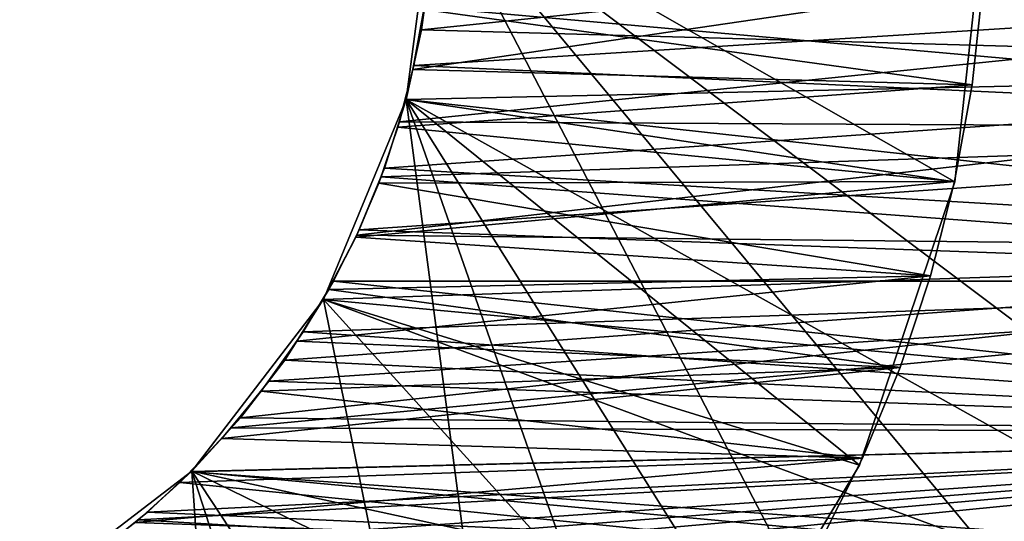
# Model space of a CAD drawing. Header units: millimetres. Extents: x -105 to 105, y -91 to 91.
# Tile 99 of 256: x 11.75 to 13.531, y -74.035 to -73.128. Entities that reach past the tile are written whole.
import ezdxf

# ---------------------------------------------------------------- set-up
doc = ezdxf.new("R2010")
doc.units = ezdxf.units.MM
doc.header["$LTSCALE"] = 22.850203
for name, color, linetype in [('167', 7, 'CONTINUOUS'), ('168', 7, 'CONTINUOUS'), ('266', 7, 'CONTINUOUS'), ('337', 7, 'CONTINUOUS'), ('338', 7, 'CONTINUOUS'), ('340', 7, 'CONTINUOUS'), ('341', 7, 'CONTINUOUS'), ('405', 7, 'CONTINUOUS'), ('406', 7, 'CONTINUOUS'), ('419', 7, 'CONTINUOUS'), ('823', 7, 'CONTINUOUS')]:
    doc.layers.add(name, color=color, linetype=linetype)

msp = doc.modelspace()

# ---------------------------------------------------------------- linework, layer by layer
at = {"layer": '167', "linetype": 'CONTINUOUS'}
for points in [[(14.9993, -72.8842), (14.9862, -73.2159), (12.4938, -73.0162), (14.9993, -72.8842)], [(12.4938, -73.0162), (14.9862, -73.2159), (12.4767, -73.1458), (12.4938, -73.0162)], [(12.4767, -73.1458), (14.9862, -73.2159), (12.4488, -73.2722), (12.4767, -73.1458)], [(14.9862, -73.2159), (14.9442, -73.5452), (12.4488, -73.2722), (14.9862, -73.2159)], [(12.4488, -73.2722), (14.9442, -73.5452), (12.4096, -73.3959), (12.4488, -73.2722)], [(12.4096, -73.3959), (14.9442, -73.5452), (12.3592, -73.5174), (12.4096, -73.3959)], [(12.3592, -73.5174), (14.9442, -73.5452), (12.2987, -73.6339), (12.3592, -73.5174)], [(14.9442, -73.5452), (14.8741, -73.8745), (12.2987, -73.6339), (14.9442, -73.5452)], [(12.2987, -73.6339), (14.8741, -73.8745), (12.229, -73.7434), (12.2987, -73.6339)], [(12.229, -73.7434), (14.8741, -73.8745), (12.149, -73.8474), (12.229, -73.7434)], [(12.149, -73.8474), (14.8741, -73.8745), (12.0602, -73.9444), (12.149, -73.8474)], [(14.8741, -73.8745), (14.7775, -74.1969), (12.0602, -73.9444), (14.8741, -73.8745)], [(12.0602, -73.9444), (14.7775, -74.1969), (11.9644, -74.0323), (12.0602, -73.9444)], [(11.9644, -74.0323), (14.7775, -74.1969), (11.8606, -74.1118), (11.9644, -74.0323)]]:
    msp.add_3dface(points, dxfattribs=at)
at = {"layer": '168', "linetype": 'CONTINUOUS'}
for points in [[(14.9862, -73.2159, 2.5), (14.9993, -72.8842, 2.5), (12.4767, -73.1458, 2.5), (14.9862, -73.2159, 2.5)], [(12.4767, -73.1458, 2.5), (14.9993, -72.8842, 2.5), (12.4938, -73.0162, 2.5), (12.4767, -73.1458, 2.5)], [(12.4488, -73.2722, 2.5), (14.9862, -73.2159, 2.5), (12.4767, -73.1458, 2.5), (12.4488, -73.2722, 2.5)], [(14.9442, -73.5452, 2.5), (14.9862, -73.2159, 2.5), (12.3592, -73.5174, 2.5), (14.9442, -73.5452, 2.5)], [(12.3592, -73.5174, 2.5), (14.9862, -73.2159, 2.5), (12.4096, -73.3959, 2.5), (12.3592, -73.5174, 2.5)], [(12.4096, -73.3959, 2.5), (14.9862, -73.2159, 2.5), (12.4488, -73.2722, 2.5), (12.4096, -73.3959, 2.5)], [(12.2987, -73.6339, 2.5), (14.9442, -73.5452, 2.5), (12.3592, -73.5174, 2.5), (12.2987, -73.6339, 2.5)], [(14.8741, -73.8745, 2.5), (14.9442, -73.5452, 2.5), (12.149, -73.8474, 2.5), (14.8741, -73.8745, 2.5)], [(12.149, -73.8474, 2.5), (14.9442, -73.5452, 2.5), (12.229, -73.7434, 2.5), (12.149, -73.8474, 2.5)], [(12.229, -73.7434, 2.5), (14.9442, -73.5452, 2.5), (12.2987, -73.6339, 2.5), (12.229, -73.7434, 2.5)], [(12.0602, -73.9444, 2.5), (14.8741, -73.8745, 2.5), (12.149, -73.8474, 2.5), (12.0602, -73.9444, 2.5)], [(14.7775, -74.1969, 2.5), (14.8741, -73.8745, 2.5), (11.7495, -74.1826, 2.5), (14.7775, -74.1969, 2.5)], [(11.7495, -74.1826, 2.5), (14.8741, -73.8745, 2.5), (11.8606, -74.1118, 2.5), (11.7495, -74.1826, 2.5)], [(11.8606, -74.1118, 2.5), (14.8741, -73.8745, 2.5), (11.9644, -74.0323, 2.5), (11.8606, -74.1118, 2.5)], [(11.9644, -74.0323, 2.5), (14.8741, -73.8745, 2.5), (12.0602, -73.9444, 2.5), (11.9644, -74.0323, 2.5)]]:
    msp.add_3dface(points, dxfattribs=at)
at = {"layer": '266', "linetype": 'CONTINUOUS'}
for points in [[(12.4938, -73.0162), (12.4767, -73.1458), (12.4938, -73.0162, 2.5), (12.4938, -73.0162)], [(12.4767, -73.1458), (12.4767, -73.1458, 2.5), (12.4938, -73.0162, 2.5), (12.4767, -73.1458)], [(12.4767, -73.1458), (12.4488, -73.2722), (12.4767, -73.1458, 2.5), (12.4767, -73.1458)], [(12.4488, -73.2722), (12.4488, -73.2722, 2.5), (12.4767, -73.1458, 2.5), (12.4488, -73.2722)], [(12.4488, -73.2722), (12.4096, -73.3959), (12.4488, -73.2722, 2.5), (12.4488, -73.2722)], [(12.4096, -73.3959), (12.4096, -73.3959, 2.5), (12.4488, -73.2722, 2.5), (12.4096, -73.3959)], [(12.4096, -73.3959), (12.3592, -73.5174), (12.4096, -73.3959, 2.5), (12.4096, -73.3959)], [(12.3592, -73.5174), (12.3592, -73.5174, 2.5), (12.4096, -73.3959, 2.5), (12.3592, -73.5174)], [(12.3592, -73.5174), (12.2987, -73.6339), (12.3592, -73.5174, 2.5), (12.3592, -73.5174)], [(12.2987, -73.6339), (12.2987, -73.6339, 2.5), (12.3592, -73.5174, 2.5), (12.2987, -73.6339)], [(12.2987, -73.6339), (12.229, -73.7434), (12.2987, -73.6339, 2.5), (12.2987, -73.6339)], [(12.229, -73.7434), (12.229, -73.7434, 2.5), (12.2987, -73.6339, 2.5), (12.229, -73.7434)], [(12.229, -73.7434), (12.149, -73.8474), (12.229, -73.7434, 2.5), (12.229, -73.7434)], [(12.149, -73.8474), (12.149, -73.8474, 2.5), (12.229, -73.7434, 2.5), (12.149, -73.8474)], [(12.149, -73.8474), (12.0602, -73.9444), (12.149, -73.8474, 2.5), (12.149, -73.8474)], [(12.0602, -73.9444), (12.0602, -73.9444, 2.5), (12.149, -73.8474, 2.5), (12.0602, -73.9444)], [(12.0602, -73.9444), (11.9644, -74.0323), (12.0602, -73.9444, 2.5), (12.0602, -73.9444)], [(11.9644, -74.0323), (11.9644, -74.0323, 2.5), (12.0602, -73.9444, 2.5), (11.9644, -74.0323)], [(11.9644, -74.0323), (11.8606, -74.1118), (11.9644, -74.0323, 2.5), (11.9644, -74.0323)], [(11.8606, -74.1118), (11.8606, -74.1118, 2.5), (11.9644, -74.0323, 2.5), (11.8606, -74.1118)]]:
    msp.add_3dface(points, dxfattribs=at)
at = {"layer": '337', "linetype": 'CONTINUOUS'}
for points in [[(13.4922, -73.0667, 2.5), (13.4726, -73.2457, 2.5), (12.481, -73.1095, 2.5), (13.4922, -73.0667, 2.5)], [(12.481, -73.1095, 2.5), (13.4726, -73.2457, 2.5), (12.4609, -73.2174, 2.5), (12.481, -73.1095, 2.5)], [(12.4609, -73.2174, 2.5), (13.4726, -73.2457, 2.5), (12.4337, -73.3219, 2.5), (12.4609, -73.2174, 2.5)], [(13.4726, -73.2457, 2.5), (13.4411, -73.4204, 2.5), (12.4337, -73.3219, 2.5), (13.4726, -73.2457, 2.5)], [(12.4337, -73.3219, 2.5), (13.4411, -73.4204, 2.5), (12.3994, -73.423, 2.5), (12.4337, -73.3219, 2.5)], [(12.3994, -73.423, 2.5), (13.3977, -73.5907, 2.5), (12.3579, -73.5206, 2.5), (12.3994, -73.423, 2.5)], [(13.4411, -73.4204, 2.5), (13.3977, -73.5907, 2.5), (12.3994, -73.423, 2.5), (13.4411, -73.4204, 2.5)], [(12.3579, -73.5206, 2.5), (13.3977, -73.5907, 2.5), (12.3088, -73.6157, 2.5), (12.3579, -73.5206, 2.5)], [(13.3977, -73.5907, 2.5), (13.3425, -73.7568, 2.5), (12.3088, -73.6157, 2.5), (13.3977, -73.5907, 2.5)], [(12.3088, -73.6157, 2.5), (13.3425, -73.7568, 2.5), (12.2512, -73.709, 2.5), (12.3088, -73.6157, 2.5)], [(12.2512, -73.709, 2.5), (13.3425, -73.7568, 2.5), (12.1864, -73.7991, 2.5), (12.2512, -73.709, 2.5)], [(13.3425, -73.7568, 2.5), (13.2744, -73.9203, 2.5), (12.1864, -73.7991, 2.5), (13.3425, -73.7568, 2.5)], [(12.1864, -73.7991, 2.5), (13.2744, -73.9203, 2.5), (12.1153, -73.8847, 2.5), (12.1864, -73.7991, 2.5)], [(12.1153, -73.8847, 2.5), (13.2744, -73.9203, 2.5), (12.0391, -73.9644, 2.5), (12.1153, -73.8847, 2.5)], [(13.2744, -73.9203, 2.5), (13.1938, -74.0807, 2.5), (12.0391, -73.9644, 2.5), (13.2744, -73.9203, 2.5)], [(12.0391, -73.9644, 2.5), (13.1938, -74.0807, 2.5), (11.9588, -74.037, 2.5), (12.0391, -73.9644, 2.5)]]:
    msp.add_3dface(points, dxfattribs=at)
at = {"layer": '338', "linetype": 'CONTINUOUS'}
for points in [[(13.4726, -73.2457, 32.5), (13.4922, -73.0667, 32.5), (12.4609, -73.2174, 32.5), (13.4726, -73.2457, 32.5)], [(12.4609, -73.2174, 32.5), (13.4922, -73.0667, 32.5), (12.481, -73.1095, 32.5), (12.4609, -73.2174, 32.5)], [(12.4337, -73.3219, 32.5), (13.4726, -73.2457, 32.5), (12.4609, -73.2174, 32.5), (12.4337, -73.3219, 32.5)], [(13.4411, -73.4204, 32.5), (13.4726, -73.2457, 32.5), (12.4337, -73.3219, 32.5), (13.4411, -73.4204, 32.5)], [(12.3994, -73.423, 32.5), (13.4411, -73.4204, 32.5), (12.4337, -73.3219, 32.5), (12.3994, -73.423, 32.5)], [(13.3977, -73.5907, 32.5), (13.4411, -73.4204, 32.5), (12.3579, -73.5206, 32.5), (13.3977, -73.5907, 32.5)], [(12.3579, -73.5206, 32.5), (13.4411, -73.4204, 32.5), (12.3994, -73.423, 32.5), (12.3579, -73.5206, 32.5)], [(12.3088, -73.6157, 32.5), (13.3977, -73.5907, 32.5), (12.3579, -73.5206, 32.5), (12.3088, -73.6157, 32.5)], [(13.3425, -73.7568, 32.5), (13.3977, -73.5907, 32.5), (12.2512, -73.709, 32.5), (13.3425, -73.7568, 32.5)], [(12.2512, -73.709, 32.5), (13.3977, -73.5907, 32.5), (12.3088, -73.6157, 32.5), (12.2512, -73.709, 32.5)], [(12.1864, -73.7991, 32.5), (13.3425, -73.7568, 32.5), (12.2512, -73.709, 32.5), (12.1864, -73.7991, 32.5)], [(13.2744, -73.9203, 32.5), (13.3425, -73.7568, 32.5), (12.1153, -73.8847, 32.5), (13.2744, -73.9203, 32.5)], [(12.1153, -73.8847, 32.5), (13.3425, -73.7568, 32.5), (12.1864, -73.7991, 32.5), (12.1153, -73.8847, 32.5)], [(12.0391, -73.9644, 32.5), (13.2744, -73.9203, 32.5), (12.1153, -73.8847, 32.5), (12.0391, -73.9644, 32.5)], [(13.1938, -74.0807, 32.5), (13.2744, -73.9203, 32.5), (11.9588, -74.037, 32.5), (13.1938, -74.0807, 32.5)], [(11.9588, -74.037, 32.5), (13.2744, -73.9203, 32.5), (12.0391, -73.9644, 32.5), (11.9588, -74.037, 32.5)]]:
    msp.add_3dface(points, dxfattribs=at)
at = {"layer": '340', "linetype": 'CONTINUOUS'}
for points in [[(13.4726, -73.2457, 2.5), (13.4922, -73.0667, 2.5), (13.4726, -73.2457, 32.5), (13.4726, -73.2457, 2.5)], [(13.4922, -73.0667, 2.5), (13.4922, -73.0667, 32.5), (13.4726, -73.2457, 32.5), (13.4922, -73.0667, 2.5)], [(13.4411, -73.4204, 2.5), (13.4726, -73.2457, 2.5), (13.4411, -73.4204, 32.5), (13.4411, -73.4204, 2.5)], [(13.4726, -73.2457, 2.5), (13.4726, -73.2457, 32.5), (13.4411, -73.4204, 32.5), (13.4726, -73.2457, 2.5)], [(13.3977, -73.5907, 2.5), (13.4411, -73.4204, 2.5), (13.3977, -73.5907, 32.5), (13.3977, -73.5907, 2.5)], [(13.4411, -73.4204, 2.5), (13.4411, -73.4204, 32.5), (13.3977, -73.5907, 32.5), (13.4411, -73.4204, 2.5)], [(13.3425, -73.7568, 2.5), (13.3977, -73.5907, 2.5), (13.3425, -73.7568, 32.5), (13.3425, -73.7568, 2.5)], [(13.3977, -73.5907, 2.5), (13.3977, -73.5907, 32.5), (13.3425, -73.7568, 32.5), (13.3977, -73.5907, 2.5)], [(13.2744, -73.9203, 2.5), (13.3425, -73.7568, 2.5), (13.2744, -73.9203, 32.5), (13.2744, -73.9203, 2.5)], [(13.3425, -73.7568, 2.5), (13.3425, -73.7568, 32.5), (13.2744, -73.9203, 32.5), (13.3425, -73.7568, 2.5)], [(13.1938, -74.0807, 2.5), (13.2744, -73.9203, 2.5), (13.1938, -74.0807, 32.5), (13.1938, -74.0807, 2.5)], [(13.2744, -73.9203, 2.5), (13.2744, -73.9203, 32.5), (13.1938, -74.0807, 32.5), (13.2744, -73.9203, 2.5)]]:
    msp.add_3dface(points, dxfattribs=at)
at = {"layer": '341', "linetype": 'CONTINUOUS'}
for points in [[(12.481, -73.1095, 2.5), (12.4609, -73.2174, 2.5), (12.481, -73.1095, 32.5), (12.481, -73.1095, 2.5)], [(12.4609, -73.2174, 2.5), (12.4609, -73.2174, 32.5), (12.481, -73.1095, 32.5), (12.4609, -73.2174, 2.5)], [(12.4609, -73.2174, 2.5), (12.4337, -73.3219, 2.5), (12.4609, -73.2174, 32.5), (12.4609, -73.2174, 2.5)], [(12.4337, -73.3219, 2.5), (12.4337, -73.3219, 32.5), (12.4609, -73.2174, 32.5), (12.4337, -73.3219, 2.5)], [(12.4337, -73.3219, 2.5), (12.3994, -73.423, 2.5), (12.4337, -73.3219, 32.5), (12.4337, -73.3219, 2.5)], [(12.3994, -73.423, 2.5), (12.3994, -73.423, 32.5), (12.4337, -73.3219, 32.5), (12.3994, -73.423, 2.5)], [(12.3994, -73.423, 2.5), (12.3579, -73.5206, 2.5), (12.3994, -73.423, 32.5), (12.3994, -73.423, 2.5)], [(12.3579, -73.5206, 2.5), (12.3579, -73.5206, 32.5), (12.3994, -73.423, 32.5), (12.3579, -73.5206, 2.5)], [(12.3579, -73.5206, 2.5), (12.3088, -73.6157, 2.5), (12.3579, -73.5206, 32.5), (12.3579, -73.5206, 2.5)], [(12.3088, -73.6157, 2.5), (12.3088, -73.6157, 32.5), (12.3579, -73.5206, 32.5), (12.3088, -73.6157, 2.5)], [(12.3088, -73.6157, 2.5), (12.2512, -73.709, 2.5), (12.3088, -73.6157, 32.5), (12.3088, -73.6157, 2.5)], [(12.2512, -73.709, 2.5), (12.2512, -73.709, 32.5), (12.3088, -73.6157, 32.5), (12.2512, -73.709, 2.5)], [(12.2512, -73.709, 2.5), (12.1864, -73.7991, 2.5), (12.2512, -73.709, 32.5), (12.2512, -73.709, 2.5)], [(12.1864, -73.7991, 2.5), (12.1864, -73.7991, 32.5), (12.2512, -73.709, 32.5), (12.1864, -73.7991, 2.5)], [(12.1864, -73.7991, 2.5), (12.1153, -73.8847, 2.5), (12.1864, -73.7991, 32.5), (12.1864, -73.7991, 2.5)], [(12.1153, -73.8847, 2.5), (12.1153, -73.8847, 32.5), (12.1864, -73.7991, 32.5), (12.1153, -73.8847, 2.5)], [(12.1153, -73.8847, 2.5), (12.0391, -73.9644, 2.5), (12.1153, -73.8847, 32.5), (12.1153, -73.8847, 2.5)], [(12.0391, -73.9644, 2.5), (12.0391, -73.9644, 32.5), (12.1153, -73.8847, 32.5), (12.0391, -73.9644, 2.5)], [(12.0391, -73.9644, 2.5), (11.9588, -74.037, 2.5), (12.0391, -73.9644, 32.5), (12.0391, -73.9644, 2.5)], [(11.9588, -74.037, 2.5), (11.9588, -74.037, 32.5), (12.0391, -73.9644, 32.5), (11.9588, -74.037, 2.5)]]:
    msp.add_3dface(points, dxfattribs=at)
at = {"layer": '405', "linetype": 'CONTINUOUS'}
for points in [[(12.4625, -73.2102, 34.5), (12.4364, -73.3125, 34.5), (14.9963, -73.0511, 34.5), (12.4625, -73.2102, 34.5)], [(14.9963, -73.0511, 34.5), (12.4364, -73.3125, 34.5), (14.9754, -73.3253, 34.5), (14.9963, -73.0511, 34.5)], [(12.4818, -73.1045, 34.5), (12.4625, -73.2102, 34.5), (14.9963, -73.0511, 34.5), (12.4818, -73.1045, 34.5)], [(12.4364, -73.3125, 34.5), (12.4036, -73.4117, 34.5), (14.9754, -73.3253, 34.5), (12.4364, -73.3125, 34.5)], [(12.4036, -73.4117, 34.5), (12.364, -73.5075, 34.5), (14.9754, -73.3253, 34.5), (12.4036, -73.4117, 34.5)], [(14.9754, -73.3253, 34.5), (12.364, -73.5075, 34.5), (14.9344, -73.6003, 34.5), (14.9754, -73.3253, 34.5)], [(12.364, -73.5075, 34.5), (12.3172, -73.6007, 34.5), (14.9344, -73.6003, 34.5), (12.364, -73.5075, 34.5)], [(12.2002, -73.781, 34.5), (12.132, -73.8657, 34.5), (14.9344, -73.6003, 34.5), (12.2002, -73.781, 34.5)], [(14.9344, -73.6003, 34.5), (12.132, -73.8657, 34.5), (14.8741, -73.8745, 34.5), (14.9344, -73.6003, 34.5)], [(12.2623, -73.6922, 34.5), (12.2002, -73.781, 34.5), (14.9344, -73.6003, 34.5), (12.2623, -73.6922, 34.5)], [(12.3172, -73.6007, 34.5), (12.2623, -73.6922, 34.5), (14.9344, -73.6003, 34.5), (12.3172, -73.6007, 34.5)], [(11.8999, -74.0835, 34.5), (11.8124, -74.1436, 34.5), (14.8741, -73.8745, 34.5), (11.8999, -74.0835, 34.5)], [(14.8741, -73.8745, 34.5), (11.8124, -74.1436, 34.5), (14.7954, -74.144, 34.5), (14.8741, -73.8745, 34.5)], [(11.981, -74.018, 34.5), (11.8999, -74.0835, 34.5), (14.8741, -73.8745, 34.5), (11.981, -74.018, 34.5)], [(12.0586, -73.9451, 34.5), (11.981, -74.018, 34.5), (14.8741, -73.8745, 34.5), (12.0586, -73.9451, 34.5)], [(12.132, -73.8657, 34.5), (12.0586, -73.9451, 34.5), (14.8741, -73.8745, 34.5), (12.132, -73.8657, 34.5)]]:
    msp.add_3dface(points, dxfattribs=at)
at = {"layer": '406', "linetype": 'CONTINUOUS'}
for points in [[(14.9754, -73.3253, 32.5), (12.4818, -73.1045, 32.5), (14.9963, -73.0511, 32.5), (14.9754, -73.3253, 32.5)], [(12.4625, -73.2102, 32.5), (12.4818, -73.1045, 32.5), (14.9754, -73.3253, 32.5), (12.4625, -73.2102, 32.5)], [(12.4364, -73.3125, 32.5), (12.4625, -73.2102, 32.5), (14.9754, -73.3253, 32.5), (12.4364, -73.3125, 32.5)], [(12.4036, -73.4117, 32.5), (12.4364, -73.3125, 32.5), (14.9754, -73.3253, 32.5), (12.4036, -73.4117, 32.5)], [(14.9344, -73.6003, 32.5), (12.4036, -73.4117, 32.5), (14.9754, -73.3253, 32.5), (14.9344, -73.6003, 32.5)], [(12.364, -73.5075, 32.5), (12.4036, -73.4117, 32.5), (14.9344, -73.6003, 32.5), (12.364, -73.5075, 32.5)], [(12.3172, -73.6007, 32.5), (12.364, -73.5075, 32.5), (14.9344, -73.6003, 32.5), (12.3172, -73.6007, 32.5)], [(12.2623, -73.6922, 32.5), (12.3172, -73.6007, 32.5), (14.8741, -73.8745, 32.5), (12.2623, -73.6922, 32.5)], [(14.8741, -73.8745, 32.5), (12.3172, -73.6007, 32.5), (14.9344, -73.6003, 32.5), (14.8741, -73.8745, 32.5)], [(12.2002, -73.781, 32.5), (12.2623, -73.6922, 32.5), (14.8741, -73.8745, 32.5), (12.2002, -73.781, 32.5)], [(12.132, -73.8657, 32.5), (12.2002, -73.781, 32.5), (14.8741, -73.8745, 32.5), (12.132, -73.8657, 32.5)], [(12.0586, -73.9451, 32.5), (12.132, -73.8657, 32.5), (14.8741, -73.8745, 32.5), (12.0586, -73.9451, 32.5)], [(14.7954, -74.144, 32.5), (12.0586, -73.9451, 32.5), (14.8741, -73.8745, 32.5), (14.7954, -74.144, 32.5)], [(11.981, -74.018, 32.5), (12.0586, -73.9451, 32.5), (14.7954, -74.144, 32.5), (11.981, -74.018, 32.5)], [(11.8999, -74.0835, 32.5), (11.981, -74.018, 32.5), (14.7954, -74.144, 32.5), (11.8999, -74.0835, 32.5)]]:
    msp.add_3dface(points, dxfattribs=at)
at = {"layer": '419', "linetype": 'CONTINUOUS'}
for points in [[(12.4625, -73.2102, 34.5), (12.4818, -73.1045, 34.5), (12.4625, -73.2102, 32.5), (12.4625, -73.2102, 34.5)], [(12.4818, -73.1045, 34.5), (12.4818, -73.1045, 32.5), (12.4625, -73.2102, 32.5), (12.4818, -73.1045, 34.5)], [(12.4364, -73.3125, 34.5), (12.4625, -73.2102, 34.5), (12.4364, -73.3125, 32.5), (12.4364, -73.3125, 34.5)], [(12.4625, -73.2102, 34.5), (12.4625, -73.2102, 32.5), (12.4364, -73.3125, 32.5), (12.4625, -73.2102, 34.5)], [(12.4036, -73.4117, 34.5), (12.4364, -73.3125, 34.5), (12.4036, -73.4117, 32.5), (12.4036, -73.4117, 34.5)], [(12.4364, -73.3125, 34.5), (12.4364, -73.3125, 32.5), (12.4036, -73.4117, 32.5), (12.4364, -73.3125, 34.5)], [(12.364, -73.5075, 34.5), (12.4036, -73.4117, 34.5), (12.364, -73.5075, 32.5), (12.364, -73.5075, 34.5)], [(12.4036, -73.4117, 34.5), (12.4036, -73.4117, 32.5), (12.364, -73.5075, 32.5), (12.4036, -73.4117, 34.5)], [(12.3172, -73.6007, 34.5), (12.364, -73.5075, 34.5), (12.3172, -73.6007, 32.5), (12.3172, -73.6007, 34.5)], [(12.364, -73.5075, 34.5), (12.364, -73.5075, 32.5), (12.3172, -73.6007, 32.5), (12.364, -73.5075, 34.5)], [(12.2623, -73.6922, 34.5), (12.3172, -73.6007, 34.5), (12.2623, -73.6922, 32.5), (12.2623, -73.6922, 34.5)], [(12.3172, -73.6007, 34.5), (12.3172, -73.6007, 32.5), (12.2623, -73.6922, 32.5), (12.3172, -73.6007, 34.5)], [(12.2002, -73.781, 34.5), (12.2623, -73.6922, 34.5), (12.2002, -73.781, 32.5), (12.2002, -73.781, 34.5)], [(12.2623, -73.6922, 34.5), (12.2623, -73.6922, 32.5), (12.2002, -73.781, 32.5), (12.2623, -73.6922, 34.5)], [(12.132, -73.8657, 34.5), (12.2002, -73.781, 34.5), (12.132, -73.8657, 32.5), (12.132, -73.8657, 34.5)], [(12.2002, -73.781, 34.5), (12.2002, -73.781, 32.5), (12.132, -73.8657, 32.5), (12.2002, -73.781, 34.5)], [(12.0586, -73.9451, 34.5), (12.132, -73.8657, 34.5), (12.0586, -73.9451, 32.5), (12.0586, -73.9451, 34.5)], [(12.132, -73.8657, 34.5), (12.132, -73.8657, 32.5), (12.0586, -73.9451, 32.5), (12.132, -73.8657, 34.5)], [(11.981, -74.018, 34.5), (12.0586, -73.9451, 34.5), (11.981, -74.018, 32.5), (11.981, -74.018, 34.5)], [(12.0586, -73.9451, 34.5), (12.0586, -73.9451, 32.5), (11.981, -74.018, 32.5), (12.0586, -73.9451, 34.5)], [(11.8999, -74.0835, 34.5), (11.981, -74.018, 34.5), (11.8999, -74.0835, 32.5), (11.8999, -74.0835, 34.5)], [(11.981, -74.018, 34.5), (11.981, -74.018, 32.5), (11.8999, -74.0835, 32.5), (11.981, -74.018, 34.5)]]:
    msp.add_3dface(points, dxfattribs=at)
at = {"layer": '823', "linetype": 'CONTINUOUS'}
for points in [[(14.1505, -70.3281, 34.5), (12.5, -72.8835, 34.5), (14.6562, -74.506, 34.5), (14.1505, -70.3281, 34.5)], [(14.6562, -74.506, 32.5), (12.5, -72.8835, 32.5), (14.1505, -70.3281, 32.5), (14.6562, -74.506, 32.5)], [(14.3333, -70.6724, 2.5), (12.5, -72.8835, 2.5), (14.3351, -75.0919, 2.5), (14.3333, -70.6724, 2.5)], [(14.6562, -74.506), (12.5, -72.8835), (14.3333, -70.6724), (14.6562, -74.506)], [(12.5, -72.8835, 2.5), (12.5, -72.8835), (12.4489, -73.2717, 2.5), (12.5, -72.8835, 2.5)], [(12.4489, -73.2717, 2.5), (12.5, -72.8835), (12.4489, -73.2717), (12.4489, -73.2717, 2.5)], [(13.921, -75.6162, 2.5), (12.5, -72.8835, 2.5), (12.4489, -73.2717, 2.5), (13.921, -75.6162, 2.5)], [(14.6562, -74.506), (12.4489, -73.2717), (12.5, -72.8835), (14.6562, -74.506)], [(12.5, -72.8835, 34.5), (12.5, -72.8835, 32.5), (12.4489, -73.2717, 34.5), (12.5, -72.8835, 34.5)], [(12.4489, -73.2717, 34.5), (12.5, -72.8835, 32.5), (12.4489, -73.2717, 32.5), (12.4489, -73.2717, 34.5)], [(12.5, -72.8835, 34.5), (12.4489, -73.2717, 34.5), (14.6562, -74.506, 34.5), (12.5, -72.8835, 34.5)], [(12.4489, -73.2717, 32.5), (12.5, -72.8835, 32.5), (14.6562, -74.506, 32.5), (12.4489, -73.2717, 32.5)], [(12.5, -72.8835, 32.5), (12.5, -72.8835, 25), (12.4489, -73.2717, 32.5), (12.5, -72.8835, 32.5)], [(12.4489, -73.2717, 32.5), (12.5, -72.8835, 25), (12.4489, -73.2717, 25), (12.4489, -73.2717, 32.5)], [(12.4489, -73.2717, 2.5), (12.4489, -73.2717, 10), (12.5, -72.8835, 2.5), (12.4489, -73.2717, 2.5)], [(12.5, -72.8835, 2.5), (12.4489, -73.2717, 10), (12.5, -72.8835, 10), (12.5, -72.8835, 2.5)], [(12.5, -72.8835, 25), (12.5, -72.8835, 17.5), (12.4489, -73.2717, 25), (12.5, -72.8835, 25)], [(12.4489, -73.2717, 25), (12.5, -72.8835, 17.5), (12.4489, -73.2717, 17.5), (12.4489, -73.2717, 25)], [(12.5, -72.8835, 17.5), (12.5, -72.8835, 10), (12.4489, -73.2717, 17.5), (12.5, -72.8835, 17.5)], [(12.4489, -73.2717, 17.5), (12.5, -72.8835, 10), (12.4489, -73.2717, 10), (12.4489, -73.2717, 17.5)], [(12.4489, -73.2717, 32.5), (13.4416, -73.4209, 32.5), (12.5, -72.8835, 32.5), (12.4489, -73.2717, 32.5)], [(13.4416, -73.4209, 2.5), (12.4489, -73.2717, 2.5), (12.5, -72.8835, 2.5), (13.4416, -73.4209, 2.5)], [(14.3351, -75.0919, 2.5), (12.5, -72.8835, 2.5), (13.921, -75.6162, 2.5), (14.3351, -75.0919, 2.5)], [(12.5, -72.8835, 32.5), (13.4416, -73.4209, 32.5), (13.5, -72.8835, 32.5), (12.5, -72.8835, 32.5)], [(12.5, -72.8835, 2.5), (13.5, -72.8835, 2.5), (13.4416, -73.4209, 2.5), (12.5, -72.8835, 2.5)], [(13.4416, -73.4209, 32.5), (13.4416, -73.4209, 22.5), (13.5, -72.8835, 32.5), (13.4416, -73.4209, 32.5)], [(13.5, -72.8835, 32.5), (13.4416, -73.4209, 22.5), (13.5, -72.8835, 22.5), (13.5, -72.8835, 32.5)], [(13.5, -72.8835, 2.5), (13.5, -72.8835, 12.5), (13.4416, -73.4209, 2.5), (13.5, -72.8835, 2.5)], [(13.4416, -73.4209, 2.5), (13.5, -72.8835, 12.5), (13.4416, -73.4209, 12.5), (13.4416, -73.4209, 2.5)], [(13.4416, -73.4209, 22.5), (13.4416, -73.4209, 12.5), (13.5, -72.8835, 22.5), (13.4416, -73.4209, 22.5)], [(13.5, -72.8835, 22.5), (13.4416, -73.4209, 12.5), (13.5, -72.8835, 12.5), (13.5, -72.8835, 22.5)], [(12.4489, -73.2717, 2.5), (12.4489, -73.2717), (12.299, -73.6335, 2.5), (12.4489, -73.2717, 2.5)], [(12.299, -73.6335, 2.5), (12.4489, -73.2717), (12.299, -73.6335), (12.299, -73.6335, 2.5)], [(12.8622, -76.4236, 2.5), (12.4489, -73.2717, 2.5), (12.299, -73.6335, 2.5), (12.8622, -76.4236, 2.5)], [(12.299, -73.6335), (12.4489, -73.2717), (14.6562, -74.506), (12.299, -73.6335)], [(12.4489, -73.2717, 34.5), (12.4489, -73.2717, 32.5), (12.299, -73.6335, 34.5), (12.4489, -73.2717, 34.5)], [(12.299, -73.6335, 34.5), (12.4489, -73.2717, 32.5), (12.299, -73.6335, 32.5), (12.299, -73.6335, 34.5)], [(14.6562, -74.506, 34.5), (12.4489, -73.2717, 34.5), (12.299, -73.6335, 34.5), (14.6562, -74.506, 34.5)], [(14.6562, -74.506, 32.5), (12.299, -73.6335, 32.5), (12.4489, -73.2717, 32.5), (14.6562, -74.506, 32.5)], [(12.4489, -73.2717, 32.5), (12.4489, -73.2717, 25), (12.299, -73.6335, 32.5), (12.4489, -73.2717, 32.5)], [(12.299, -73.6335, 32.5), (12.4489, -73.2717, 25), (12.299, -73.6335, 25), (12.299, -73.6335, 32.5)], [(12.299, -73.6335, 2.5), (12.299, -73.6335, 10), (12.4489, -73.2717, 2.5), (12.299, -73.6335, 2.5)], [(12.4489, -73.2717, 2.5), (12.299, -73.6335, 10), (12.4489, -73.2717, 10), (12.4489, -73.2717, 2.5)], [(12.4489, -73.2717, 25), (12.4489, -73.2717, 17.5), (12.299, -73.6335, 25), (12.4489, -73.2717, 25)], [(12.299, -73.6335, 25), (12.4489, -73.2717, 17.5), (12.299, -73.6335, 17.5), (12.299, -73.6335, 25)], [(12.4489, -73.2717, 17.5), (12.4489, -73.2717, 10), (12.299, -73.6335, 17.5), (12.4489, -73.2717, 17.5)], [(12.299, -73.6335, 17.5), (12.4489, -73.2717, 10), (12.299, -73.6335, 10), (12.299, -73.6335, 17.5)], [(13.2689, -73.9332, 32.5), (12.4489, -73.2717, 32.5), (12.299, -73.6335, 32.5), (13.2689, -73.9332, 32.5)], [(13.2689, -73.9332, 2.5), (12.299, -73.6335, 2.5), (12.4489, -73.2717, 2.5), (13.2689, -73.9332, 2.5)], [(13.921, -75.6162, 2.5), (12.4489, -73.2717, 2.5), (13.4254, -76.0642, 2.5), (13.921, -75.6162, 2.5)], [(13.4254, -76.0642, 2.5), (12.4489, -73.2717, 2.5), (12.8622, -76.4236, 2.5), (13.4254, -76.0642, 2.5)], [(13.4416, -73.4209, 32.5), (12.4489, -73.2717, 32.5), (13.2689, -73.9332, 32.5), (13.4416, -73.4209, 32.5)], [(13.2689, -73.9332, 2.5), (12.4489, -73.2717, 2.5), (13.4416, -73.4209, 2.5), (13.2689, -73.9332, 2.5)], [(13.2689, -73.9332, 32.5), (13.2689, -73.9332, 22.5), (13.4416, -73.4209, 32.5), (13.2689, -73.9332, 32.5)], [(13.4416, -73.4209, 32.5), (13.2689, -73.9332, 22.5), (13.4416, -73.4209, 22.5), (13.4416, -73.4209, 32.5)], [(13.4416, -73.4209, 2.5), (13.4416, -73.4209, 12.5), (13.2689, -73.9332, 2.5), (13.4416, -73.4209, 2.5)], [(13.2689, -73.9332, 2.5), (13.4416, -73.4209, 12.5), (13.2689, -73.9332, 12.5), (13.2689, -73.9332, 2.5)], [(13.2689, -73.9332, 22.5), (13.2689, -73.9332, 12.5), (13.4416, -73.4209, 22.5), (13.2689, -73.9332, 22.5)], [(13.4416, -73.4209, 22.5), (13.2689, -73.9332, 12.5), (13.4416, -73.4209, 12.5), (13.4416, -73.4209, 22.5)], [(12.299, -73.6335, 2.5), (12.299, -73.6335), (12.0607, -73.9441, 2.5), (12.299, -73.6335, 2.5)], [(12.0607, -73.9441, 2.5), (12.299, -73.6335), (12.0607, -73.9441), (12.0607, -73.9441, 2.5)], [(12.8622, -76.4236, 2.5), (12.299, -73.6335, 2.5), (12.0607, -73.9441, 2.5), (12.8622, -76.4236, 2.5)], [(14.6562, -74.506), (12.0607, -73.9441), (12.299, -73.6335), (14.6562, -74.506)], [(12.299, -73.6335, 34.5), (12.299, -73.6335, 32.5), (12.0607, -73.9441, 34.5), (12.299, -73.6335, 34.5)], [(12.0607, -73.9441, 34.5), (12.299, -73.6335, 32.5), (12.0607, -73.9441, 32.5), (12.0607, -73.9441, 34.5)], [(14.6562, -74.506, 34.5), (12.299, -73.6335, 34.5), (12.0607, -73.9441, 34.5), (14.6562, -74.506, 34.5)], [(14.6562, -74.506, 32.5), (12.0607, -73.9441, 32.5), (12.299, -73.6335, 32.5), (14.6562, -74.506, 32.5)], [(12.299, -73.6335, 32.5), (12.299, -73.6335, 25), (12.0607, -73.9441, 32.5), (12.299, -73.6335, 32.5)], [(12.0607, -73.9441, 32.5), (12.299, -73.6335, 25), (12.0607, -73.9441, 25), (12.0607, -73.9441, 32.5)], [(12.0607, -73.9441, 2.5), (12.0607, -73.9441, 10), (12.299, -73.6335, 2.5), (12.0607, -73.9441, 2.5)], [(12.299, -73.6335, 2.5), (12.0607, -73.9441, 10), (12.299, -73.6335, 10), (12.299, -73.6335, 2.5)], [(12.299, -73.6335, 25), (12.299, -73.6335, 17.5), (12.0607, -73.9441, 25), (12.299, -73.6335, 25)], [(12.0607, -73.9441, 25), (12.299, -73.6335, 17.5), (12.0607, -73.9441, 17.5), (12.0607, -73.9441, 25)], [(12.299, -73.6335, 17.5), (12.299, -73.6335, 10), (12.0607, -73.9441, 17.5), (12.299, -73.6335, 17.5)], [(12.0607, -73.9441, 17.5), (12.299, -73.6335, 10), (12.0607, -73.9441, 10), (12.0607, -73.9441, 17.5)], [(12.9902, -74.3964, 32.5), (12.299, -73.6335, 32.5), (12.0607, -73.9441, 32.5), (12.9902, -74.3964, 32.5)], [(12.9902, -74.3964, 2.5), (12.0607, -73.9441, 2.5), (12.299, -73.6335, 2.5), (12.9902, -74.3964, 2.5)], [(13.2689, -73.9332, 32.5), (12.299, -73.6335, 32.5), (12.9902, -74.3964, 32.5), (13.2689, -73.9332, 32.5)], [(12.9902, -74.3964, 2.5), (12.299, -73.6335, 2.5), (13.2689, -73.9332, 2.5), (12.9902, -74.3964, 2.5)], [(12.0607, -73.9441, 2.5), (12.0607, -73.9441), (11.75, -74.1825, 2.5), (12.0607, -73.9441, 2.5)], [(11.75, -74.1825, 2.5), (12.0607, -73.9441), (11.75, -74.1825), (11.75, -74.1825, 2.5)], [(12.2469, -76.6841, 2.5), (12.0607, -73.9441, 2.5), (11.75, -74.1825, 2.5), (12.2469, -76.6841, 2.5)], [(14.6562, -74.506), (11.75, -74.1825), (12.0607, -73.9441), (14.6562, -74.506)], [(12.0607, -73.9441, 34.5), (12.0607, -73.9441, 32.5), (11.75, -74.1825, 34.5), (12.0607, -73.9441, 34.5)], [(11.75, -74.1825, 34.5), (12.0607, -73.9441, 32.5), (11.75, -74.1825, 32.5), (11.75, -74.1825, 34.5)], [(12.0607, -73.9441, 34.5), (11.75, -74.1825, 34.5), (14.6562, -74.506, 34.5), (12.0607, -73.9441, 34.5)], [(11.75, -74.1825, 32.5), (12.0607, -73.9441, 32.5), (14.6562, -74.506, 32.5), (11.75, -74.1825, 32.5)], [(12.0607, -73.9441, 32.5), (12.0607, -73.9441, 25), (11.75, -74.1825, 32.5), (12.0607, -73.9441, 32.5)], [(11.75, -74.1825, 32.5), (12.0607, -73.9441, 25), (11.75, -74.1825, 25), (11.75, -74.1825, 32.5)], [(11.75, -74.1825, 2.5), (11.75, -74.1825, 10), (12.0607, -73.9441, 2.5), (11.75, -74.1825, 2.5)], [(12.0607, -73.9441, 2.5), (11.75, -74.1825, 10), (12.0607, -73.9441, 10), (12.0607, -73.9441, 2.5)], [(12.0607, -73.9441, 25), (12.0607, -73.9441, 17.5), (11.75, -74.1825, 25), (12.0607, -73.9441, 25)], [(11.75, -74.1825, 25), (12.0607, -73.9441, 17.5), (11.75, -74.1825, 17.5), (11.75, -74.1825, 25)], [(12.0607, -73.9441, 17.5), (12.0607, -73.9441, 10), (11.75, -74.1825, 17.5), (12.0607, -73.9441, 17.5)], [(11.75, -74.1825, 17.5), (12.0607, -73.9441, 10), (11.75, -74.1825, 10), (11.75, -74.1825, 17.5)], [(12.6185, -74.7889, 32.5), (12.0607, -73.9441, 32.5), (11.75, -74.1825, 32.5), (12.6185, -74.7889, 32.5)], [(12.6185, -74.7889, 2.5), (11.75, -74.1825, 2.5), (12.0607, -73.9441, 2.5), (12.6185, -74.7889, 2.5)], [(12.8622, -76.4236, 2.5), (12.0607, -73.9441, 2.5), (12.2469, -76.6841, 2.5), (12.8622, -76.4236, 2.5)], [(12.9902, -74.3964, 32.5), (12.0607, -73.9441, 32.5), (12.6185, -74.7889, 32.5), (12.9902, -74.3964, 32.5)], [(12.6185, -74.7889, 2.5), (12.0607, -73.9441, 2.5), (12.9902, -74.3964, 2.5), (12.6185, -74.7889, 2.5)], [(12.9902, -74.3964, 32.5), (12.9902, -74.3964, 22.5), (13.2689, -73.9332, 32.5), (12.9902, -74.3964, 32.5)], [(13.2689, -73.9332, 32.5), (12.9902, -74.3964, 22.5), (13.2689, -73.9332, 22.5), (13.2689, -73.9332, 32.5)], [(13.2689, -73.9332, 2.5), (13.2689, -73.9332, 12.5), (12.9902, -74.3964, 2.5), (13.2689, -73.9332, 2.5)], [(12.9902, -74.3964, 2.5), (13.2689, -73.9332, 12.5), (12.9902, -74.3964, 12.5), (12.9902, -74.3964, 2.5)], [(12.9902, -74.3964, 22.5), (12.9902, -74.3964, 12.5), (13.2689, -73.9332, 22.5), (12.9902, -74.3964, 22.5)], [(13.2689, -73.9332, 22.5), (12.9902, -74.3964, 12.5), (13.2689, -73.9332, 12.5), (13.2689, -73.9332, 22.5)]]:
    msp.add_3dface(points, dxfattribs=at)

doc.saveas('drawing.dxf')
